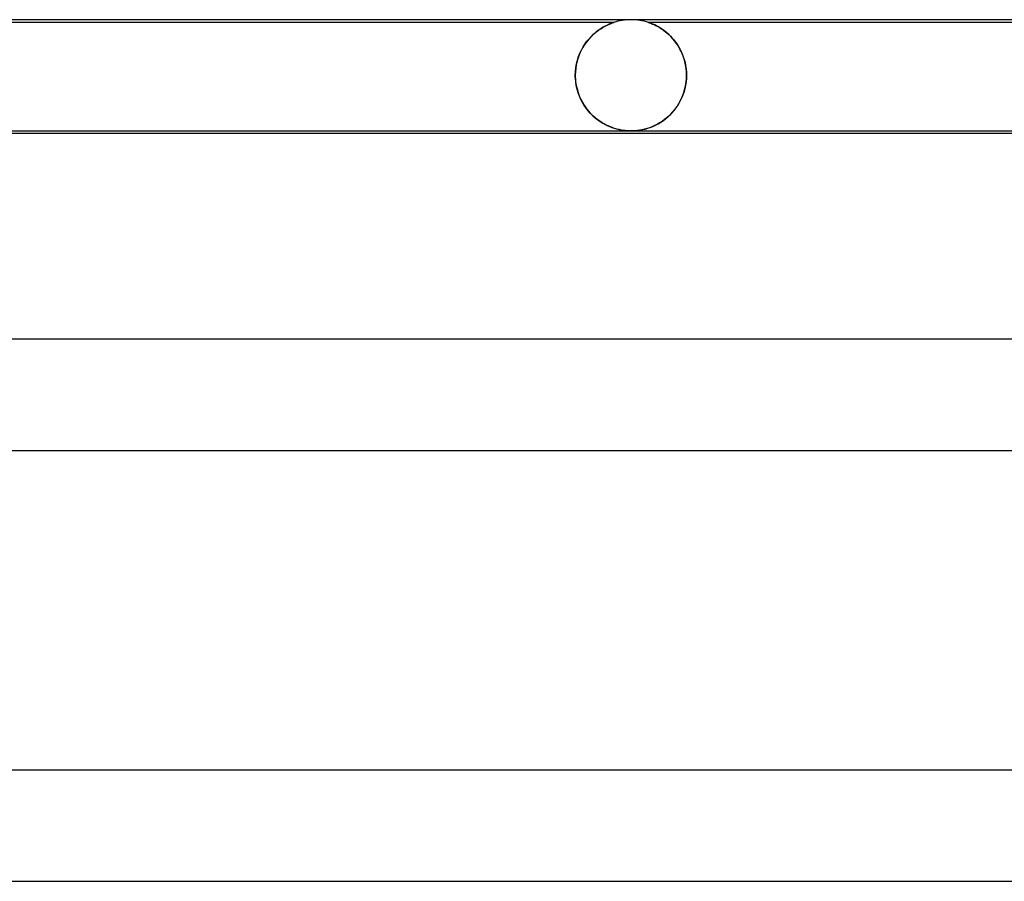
# Model space of a CAD drawing. Header units: millimetres. Extents: x -485 to 485, y -2 to 310.
# Tile 76 of 82: x 221 to 256, y 279 to 310. Entities that reach past the tile are written whole.
import ezdxf

# ---------------------------------------------------------------- set-up
doc = ezdxf.new("R2010")
doc.units = ezdxf.units.MM
doc.layers.add('HIDDEN', color=7, linetype='Continuous')
doc.layers.add('THICK', color=7, linetype='Continuous')

msp = doc.modelspace()

# ---------------------------------------------------------------- linework, layer by layer
at = {"layer": 'HIDDEN'}
for p, q in [((242.375, 309.9), (216.624, 309.9)), ((241.872, 309.653), (241.81, 309.609)), ((241.822, 309.618), (241.906, 309.675)), ((241.932, 309.692), (241.872, 309.653)), ((241.906, 309.675), (241.988, 309.725)), ((241.99, 309.727), (241.932, 309.692)), ((241.988, 309.725), (242.064, 309.768)), ((242.045, 309.758), (241.99, 309.727)), ((242.097, 309.785), (242.045, 309.758)), ((242.064, 309.768), (242.136, 309.804)), ((242.146, 309.809), (242.097, 309.785)), ((242.136, 309.804), (242.2, 309.833)), ((242.193, 309.83), (242.146, 309.809)), ((242.236, 309.848), (242.193, 309.83)), ((242.2, 309.833), (242.256, 309.857)), ((242.275, 309.864), (242.236, 309.848)), ((242.256, 309.857), (242.302, 309.874)), ((242.309, 309.877), (242.275, 309.864)), ((242.302, 309.874), (242.336, 309.887)), ((242.337, 309.887), (242.309, 309.877)), ((242.336, 309.887), (242.359, 309.894)), ((242.358, 309.894), (242.337, 309.887)), ((242.371, 309.898), (242.358, 309.894)), ((242.359, 309.894), (242.371, 309.899)), ((242.371, 309.899), (242.376, 309.9)), ((242.376, 309.9), (242.371, 309.898)), ((243.631, 309.898), (243.625, 309.9)), ((243.625, 309.9), (243.626, 309.899)), ((267.375, 309.9), (243.625, 309.9)), ((243.626, 309.899), (243.636, 309.896)), ((243.645, 309.893), (243.631, 309.898)), ((243.636, 309.896), (243.652, 309.891)), ((243.667, 309.886), (243.645, 309.893)), ((243.652, 309.891), (243.675, 309.883)), ((243.699, 309.874), (243.667, 309.886)), ((243.675, 309.883), (243.703, 309.872)), ((243.741, 309.857), (243.699, 309.874)), ((243.703, 309.872), (243.737, 309.859)), ((243.737, 309.859), (243.775, 309.843)), ((243.792, 309.836), (243.741, 309.857)), ((243.775, 309.843), (243.817, 309.825)), ((243.849, 309.81), (243.792, 309.836)), ((243.817, 309.825), (243.861, 309.805)), ((243.913, 309.779), (243.849, 309.81)), ((243.861, 309.805), (243.908, 309.781)), ((243.908, 309.781), (243.957, 309.755)), ((243.981, 309.742), (243.913, 309.779)), ((243.957, 309.755), (244.009, 309.726)), ((244.053, 309.699), (243.981, 309.742)), ((244.009, 309.726), (244.064, 309.692)), ((244.128, 309.65), (244.053, 309.699)), ((244.064, 309.692), (244.121, 309.655)), ((244.121, 309.655), (244.179, 309.614)), ((244.205, 309.594), (244.128, 309.65)), ((241.413, 309.224), (241.49, 309.316)), ((241.489, 309.315), (241.427, 309.241)), ((241.552, 309.384), (241.489, 309.315)), ((241.49, 309.316), (241.57, 309.401)), ((241.617, 309.448), (241.552, 309.384)), ((241.57, 309.401), (241.652, 309.48)), ((241.682, 309.507), (241.617, 309.448)), ((241.652, 309.48), (241.737, 309.553)), ((241.747, 309.561), (241.682, 309.507)), ((241.737, 309.553), (241.822, 309.618)), ((241.81, 309.609), (241.747, 309.561)), ((244.179, 309.614), (244.239, 309.568)), ((244.283, 309.532), (244.205, 309.594)), ((244.239, 309.568), (244.299, 309.518)), ((244.359, 309.464), (244.283, 309.532)), ((244.299, 309.518), (244.36, 309.463)), ((244.433, 309.391), (244.359, 309.464)), ((244.36, 309.463), (244.421, 309.404)), ((244.421, 309.404), (244.482, 309.339)), ((244.505, 309.312), (244.433, 309.391)), ((244.482, 309.339), (244.541, 309.27)), ((244.574, 309.228), (244.505, 309.312)), ((241.256, 308.99), (241.206, 308.896)), ((241.212, 308.909), (241.274, 309.02)), ((241.31, 309.078), (241.256, 308.99)), ((241.274, 309.02), (241.341, 309.125)), ((241.367, 309.162), (241.31, 309.078)), ((241.341, 309.125), (241.413, 309.224)), ((241.427, 309.241), (241.367, 309.162)), ((244.541, 309.27), (244.598, 309.197)), ((244.639, 309.139), (244.574, 309.228)), ((244.598, 309.197), (244.652, 309.119)), ((244.701, 309.044), (244.639, 309.139)), ((244.652, 309.119), (244.705, 309.037)), ((244.758, 308.943), (244.701, 309.044)), ((244.705, 309.037), (244.754, 308.951)), ((244.754, 308.951), (244.8, 308.86)), ((244.809, 308.838), (244.758, 308.943)), ((241.081, 308.588), (241.05, 308.477)), ((241.067, 308.542), (241.108, 308.67)), ((241.118, 308.695), (241.081, 308.588)), ((241.108, 308.67), (241.157, 308.792)), ((241.16, 308.798), (241.118, 308.695)), ((241.157, 308.792), (241.212, 308.909)), ((241.206, 308.896), (241.16, 308.798)), ((244.8, 308.86), (244.842, 308.764)), ((244.856, 308.729), (244.809, 308.838)), ((244.842, 308.764), (244.879, 308.665)), ((244.896, 308.614), (244.856, 308.729)), ((244.879, 308.665), (244.912, 308.562)), ((244.93, 308.496), (244.896, 308.614)), ((241.007, 308.244), (240.996, 308.122)), ((240.997, 308.139), (241.011, 308.275)), ((241.025, 308.362), (241.007, 308.244)), ((241.011, 308.275), (241.035, 308.41)), ((241.05, 308.477), (241.025, 308.362)), ((241.035, 308.41), (241.067, 308.542)), ((244.912, 308.562), (244.94, 308.456)), ((244.957, 308.375), (244.93, 308.496)), ((244.94, 308.456), (244.962, 308.346)), ((244.976, 308.251), (244.957, 308.375)), ((244.962, 308.346), (244.979, 308.232)), ((244.988, 308.126), (244.976, 308.251)), ((244.979, 308.232), (244.989, 308.117)), ((240.992, 308), (240.997, 308.139)), ((240.996, 308.122), (240.992, 308)), ((240.992, 308), (240.992, 307.983)), ((240.992, 307.983), (240.992, 308)), ((240.992, 307.983), (240.992, 307.967)), ((240.992, 307.967), (240.992, 307.983)), ((240.992, 307.967), (240.992, 307.95)), ((240.992, 307.95), (240.992, 307.967)), ((240.992, 307.95), (240.993, 307.933)), ((240.993, 307.933), (240.992, 307.95)), ((240.993, 307.933), (240.993, 307.917)), ((240.993, 307.917), (240.993, 307.933)), ((240.993, 307.917), (240.994, 307.9)), ((240.994, 307.9), (240.993, 307.917)), ((240.994, 307.9), (241.005, 307.768)), ((241.006, 307.763), (240.994, 307.9)), ((244.977, 307.757), (244.989, 307.9)), ((244.989, 307.9), (244.979, 307.77)), ((244.992, 308), (244.988, 308.126)), ((244.989, 308.117), (244.992, 308)), ((244.99, 307.917), (244.989, 307.9)), ((244.989, 307.9), (244.99, 307.917)), ((244.991, 307.933), (244.99, 307.917)), ((244.99, 307.917), (244.991, 307.933)), ((244.992, 307.967), (244.991, 307.95)), ((244.991, 307.95), (244.992, 307.967)), ((244.991, 307.95), (244.991, 307.933)), ((244.991, 307.933), (244.991, 307.95)), ((244.992, 308), (244.992, 307.983)), ((244.992, 307.983), (244.992, 308)), ((244.992, 307.983), (244.992, 307.967)), ((244.992, 307.967), (244.992, 307.983)), ((241.005, 307.768), (241.025, 307.637)), ((241.027, 307.629), (241.006, 307.763)), ((241.025, 307.637), (241.054, 307.507)), ((241.056, 307.498), (241.027, 307.629)), ((244.932, 307.511), (244.896, 307.386)), ((244.923, 307.478), (244.955, 307.615)), ((244.959, 307.64), (244.932, 307.511)), ((244.955, 307.615), (244.977, 307.757)), ((244.979, 307.77), (244.959, 307.64)), ((241.054, 307.507), (241.09, 307.381)), ((241.094, 307.37), (241.056, 307.498)), ((241.09, 307.381), (241.135, 307.259)), ((241.139, 307.248), (241.094, 307.37)), ((241.135, 307.259), (241.187, 307.141)), ((241.191, 307.132), (241.139, 307.248)), ((244.78, 307.102), (244.835, 307.221)), ((244.853, 307.265), (244.802, 307.147)), ((244.835, 307.221), (244.883, 307.347)), ((244.896, 307.386), (244.853, 307.265)), ((244.883, 307.347), (244.923, 307.478)), ((241.187, 307.141), (241.246, 307.027)), ((241.249, 307.021), (241.191, 307.132)), ((241.246, 307.027), (241.311, 306.919)), ((241.313, 306.916), (241.249, 307.021)), ((241.311, 306.919), (241.382, 306.817)), ((241.381, 306.817), (241.313, 306.916)), ((241.454, 306.724), (241.381, 306.817)), ((241.382, 306.817), (241.458, 306.72)), ((244.612, 306.824), (244.538, 306.728)), ((244.58, 306.782), (244.652, 306.882)), ((244.681, 306.927), (244.612, 306.824)), ((244.652, 306.882), (244.719, 306.989)), ((244.745, 307.034), (244.681, 306.927)), ((244.719, 306.989), (244.78, 307.102)), ((244.802, 307.147), (244.745, 307.034)), ((241.531, 306.637), (241.454, 306.724)), ((241.458, 306.72), (241.539, 306.629)), ((241.611, 306.556), (241.531, 306.637)), ((241.539, 306.629), (241.623, 306.545)), ((241.695, 306.481), (241.611, 306.556)), ((241.623, 306.545), (241.71, 306.468)), ((241.781, 306.411), (241.695, 306.481)), ((241.71, 306.468), (241.8, 306.398)), ((244.29, 306.475), (244.202, 306.405)), ((244.252, 306.443), (244.34, 306.519)), ((244.376, 306.553), (244.29, 306.475)), ((244.34, 306.519), (244.424, 306.6)), ((244.459, 306.637), (244.376, 306.553)), ((244.424, 306.6), (244.504, 306.688)), ((244.538, 306.728), (244.459, 306.637)), ((244.504, 306.688), (244.58, 306.782)), ((241.87, 306.347), (241.781, 306.411)), ((241.8, 306.398), (241.89, 306.334)), ((241.961, 306.289), (241.87, 306.347)), ((241.89, 306.334), (241.981, 306.277)), ((242.053, 306.237), (241.961, 306.289)), ((241.981, 306.277), (242.073, 306.227)), ((242.144, 306.192), (242.053, 306.237)), ((242.073, 306.227), (242.164, 306.182)), ((242.233, 306.152), (242.144, 306.192)), ((242.164, 306.182), (242.254, 306.144)), ((242.322, 306.118), (242.233, 306.152)), ((242.254, 306.144), (242.344, 306.11)), ((242.408, 306.089), (242.322, 306.118)), ((242.344, 306.11), (242.435, 306.081)), ((243.666, 306.115), (243.577, 306.086)), ((243.601, 306.093), (243.692, 306.124)), ((243.755, 306.149), (243.666, 306.115)), ((243.692, 306.124), (243.785, 306.161)), ((243.844, 306.188), (243.755, 306.149)), ((243.785, 306.161), (243.879, 306.204)), ((243.933, 306.233), (243.844, 306.188)), ((243.879, 306.204), (243.974, 306.255)), ((244.024, 306.284), (243.933, 306.233)), ((243.974, 306.255), (244.069, 306.311)), ((244.113, 306.341), (244.024, 306.284)), ((244.069, 306.311), (244.162, 306.374)), ((244.202, 306.405), (244.113, 306.341)), ((244.162, 306.374), (244.252, 306.443)), ((242.492, 306.065), (242.408, 306.089)), ((242.435, 306.081), (242.525, 306.057)), ((242.573, 306.046), (242.492, 306.065)), ((242.525, 306.057), (242.614, 306.037)), ((242.649, 306.031), (242.573, 306.046)), ((242.614, 306.037), (242.702, 306.022)), ((242.722, 306.019), (242.649, 306.031)), ((242.702, 306.022), (242.784, 306.012)), ((242.791, 306.011), (242.722, 306.019)), ((242.784, 306.012), (242.86, 306.005)), ((242.86, 306.005), (242.791, 306.011)), ((242.86, 306.005), (242.932, 306.001)), ((242.928, 306.001), (242.86, 306.005)), ((242.997, 306), (242.928, 306.001)), ((242.932, 306.001), (243.001, 306)), ((243.071, 306.001), (242.999, 306)), ((243.001, 306), (243.068, 306.001)), ((243.068, 306.001), (243.135, 306.005)), ((243.147, 306.005), (243.071, 306.001)), ((243.135, 306.005), (243.203, 306.01)), ((243.226, 306.013), (243.147, 306.005)), ((243.203, 306.01), (243.273, 306.019)), ((243.311, 306.024), (243.226, 306.013)), ((243.273, 306.019), (243.347, 306.03)), ((243.399, 306.04), (243.311, 306.024)), ((243.347, 306.03), (243.427, 306.046)), ((243.488, 306.061), (243.399, 306.04)), ((243.427, 306.046), (243.512, 306.067)), ((243.577, 306.086), (243.488, 306.061)), ((243.512, 306.067), (243.601, 306.093))]:
    msp.add_line(p, q, dxfattribs=at)
for start, end in [(90, 108.1986), (71.8035, 89.499)]:
    msp.add_arc((243, 308), 2, start, end, dxfattribs=at)
at = {"layer": 'THICK'}
for p, q in [((268, 310), (0, 310)), ((191.653, 306), (267.993, 306)), ((265.768, 305.9), (191.693, 305.9)), ((242.998, 306), (242.997, 306)), ((242.997, 306), (242.997, 306)), ((242.999, 306), (242.998, 306)), ((242.998, 306), (242.998, 306)), ((242.998, 306), (242.998, 306)), ((242.999, 306), (242.999, 306)), ((275.5, 298.5), (0, 298.5)), ((196.171, 294.5), (275.494, 294.5)), ((284, 283), (0, 283)), ((202.26, 279), (283.994, 279))]:
    msp.add_line(p, q, dxfattribs=at)
msp.add_arc((243, 308), 2, 89.499, 90, dxfattribs=at)

doc.saveas('drawing.dxf')
